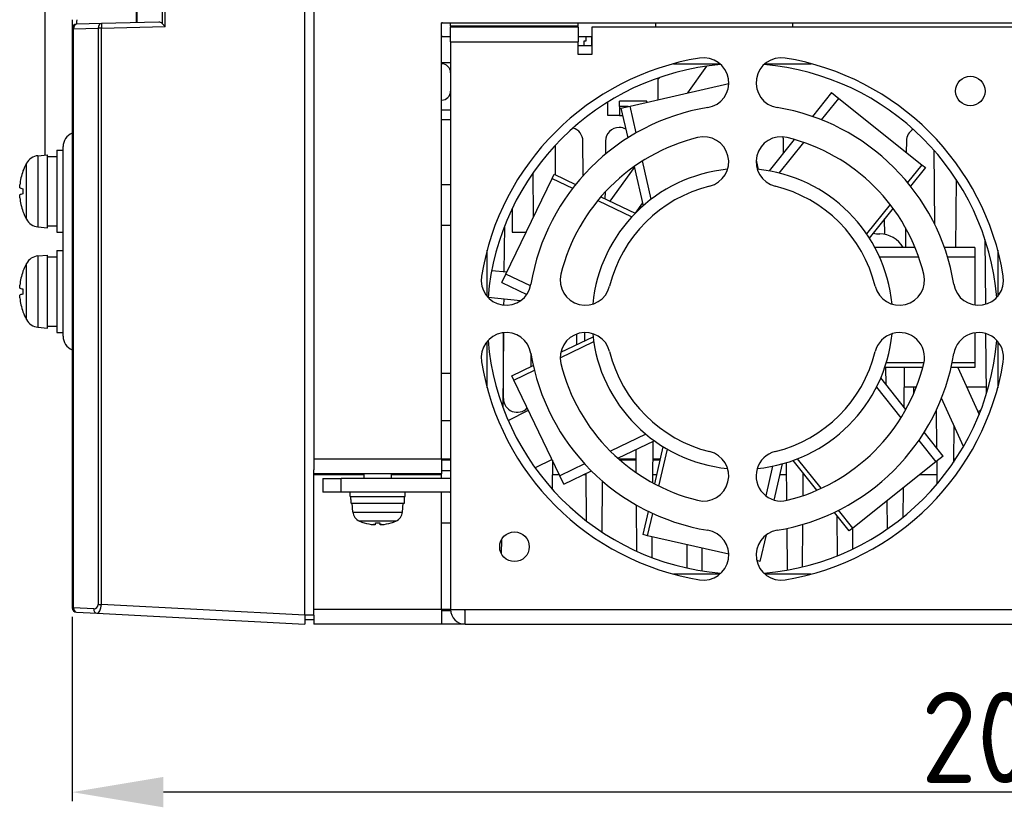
# Model space of a CAD drawing. Extents: x 2664 to 3343, y -1898 to 249.
# Tile 2 of 91: x 2904 to 3012, y -1898 to -1812. Entities that reach past the tile are written whole.
import ezdxf

# ---------------------------------------------------------------- set-up
doc = ezdxf.new("R2010")
doc.units = 0
doc.layers.get('0').update_dxf_attribs({"linetype": 'CONTINUOUS'})
doc.layers.get('DEFPOINTS').update_dxf_attribs({"color": 8, "linetype": 'CONTINUOUS'})
doc.layers.add('可見__ISO_', color=7, linetype='CONTINUOUS')
doc.layers.add('窄部可見__ISO_', color=7, linetype='CONTINUOUS')
doc.styles.add('DIMEMSIONS', font='isocp.shx', dxfattribs={"bigfont": 'chineset.shx'})
doc.dimstyles.new('ISO-25', dxfattribs={"dimtxt": 5, "dimasz": 5, "dimexe": 1, "dimexo": 1, "dimgap": 1, "dimtad": 1, "dimtxsty": 'DIMEMSIONS', "dimcen": 0, "dimclrd": 2, "dimclre": 2, "dimclrt": 2, "dimazin": 3, "dimtfac": 1, "dimtmove": 0, "dimatfit": 3})

# ---------------------------------------------------------------- blocks, each defined once
blk = doc.blocks.new('*D12')
at = {"color": 2}
for p, q in [((2909.83, -1877.17), (2909.83, -1897.41)), ((3114.83, -1878.99), (3114.83, -1897.41)), ((3104.83, -1896.41), (2919.83, -1896.41))]:
    blk.add_line(p, q, dxfattribs=at)
for points in [[(2919.83, -1894.74), (2919.83, -1898.08), (2909.83, -1896.41)], [(3104.83, -1894.74), (3104.83, -1898.08), (3114.83, -1896.41)]]:
    blk.add_solid(points, dxfattribs=at)
at = {"layer": 'DEFPOINTS', "color": 0}
for p in [(2909.83, -1876.17), (3114.83, -1877.99), (2909.83, -1896.41)]:
    blk.add_point(p, dxfattribs=at)
at = {"color": 2, "insert": (3012.33, -1890.41), "char_height": 10, "attachment_point": 5, "style": 'DIMEMSIONS'}
blk.add_mtext('205', dxfattribs=at)

msp = doc.modelspace()

# ---------------------------------------------------------------- linework, layer by layer
at = {"layer": '可見__ISO_'}
for p, q in [((2935.326, -1876.987), (2935.326, -1755.484)), ((2916.826, -1788.883), (2916.826, -1811.986)), ((2906.826, -1796.485), (2906.826, -1826.512)), ((2936.326, -1799.986), (2936.326, -1859.886)), ((2909.826, -1811.657), (2909.826, -1812.656)), ((2919.323, -1811.92), (2913.034, -1812.085)), ((2950.326, -1811.986), (3077.326, -1811.986)), ((2950.326, -1859.886), (2950.326, -1811.986)), ((2951.326, -1812.386), (2951.326, -1811.986)), ((2965.326, -1812.386), (2965.326, -1811.986)), ((2973.826, -1812.486), (2973.826, -1811.986)), ((2988.826, -1811.986), (2988.826, -1812.486)), ((2909.826, -1812.656), (2909.826, -1876.175)), ((2913.034, -1812.085), (2910.313, -1812.156)), ((2951.326, -1812.386), (2951.326, -1812.486)), ((2951.326, -1814.086), (2951.326, -1812.486)), ((2965.326, -1812.486), (2951.326, -1812.486)), ((2965.326, -1812.486), (2965.326, -1812.386)), ((2965.326, -1812.486), (2965.326, -1814.086)), ((3060.826, -1812.486), (2966.826, -1812.486)), ((2966.826, -1812.486), (2966.826, -1815.486)), ((2950.426, -1813.486), (2951.326, -1813.486)), ((2951.326, -1814.086), (2951.326, -1876.386)), ((2965.326, -1813.486), (2966.826, -1813.486)), ((2965.326, -1815.486), (2965.326, -1814.086)), ((2965.981, -1813.986), (2966.181, -1813.986)), ((2965.981, -1814.486), (2965.981, -1813.986)), ((2966.181, -1813.986), (2966.181, -1813.486)), ((2966.781, -1813.486), (2966.781, -1814.486)), ((2965.326, -1814.486), (2966.826, -1814.486)), ((2950.326, -1816.336), (2951.326, -1816.336)), ((2966.826, -1815.486), (2965.326, -1815.486)), ((2975.776, -1816.486), (2980.856, -1816.486)), ((2977.336, -1819.697), (2979.442, -1816.756)), ((2985.796, -1816.486), (2990.876, -1816.486)), ((2974.081, -1818.186), (2974.279, -1817.988)), ((2974.081, -1820.44), (2974.081, -1818.056)), ((2971.008, -1821.142), (2981.825, -1818.673)), ((2981.826, -1818.58), (2981.747, -1818.69)), ((2968.581, -1822.186), (2968.581, -1820.683)), ((2969.831, -1821.186), (2969.831, -1820.586)), ((2972.831, -1820.586), (2969.831, -1820.586)), ((2972.831, -1820.725), (2972.831, -1820.586)), ((2993.098, -1819.663), (2991.012, -1822.278)), ((2992.02, -1822.653), (2993.897, -1820.3)), ((2993.098, -1819.663), (2993.897, -1820.3)), ((2993.897, -1820.3), (3003.006, -1827.564)), ((2950.326, -1821.536), (2951.326, -1821.536)), ((2969.831, -1821.186), (2969.831, -1822.186)), ((2970.814, -1821.186), (2969.831, -1821.186)), ((2970.011, -1821.369), (2971.008, -1821.142)), ((2970.011, -1821.369), (2970.755, -1824.631)), ((2971.677, -1824.076), (2971.008, -1821.142)), ((2950.326, -1822.607), (2951.326, -1822.607)), ((2969.831, -1822.186), (2968.581, -1822.186)), ((2969.831, -1822.186), (2970.197, -1822.186)), ((2969.84, -1823.486), (2969.812, -1823.486)), ((2965.876, -1828.746), (2965.84, -1824.972)), ((2968.312, -1824.972), (2968.298, -1826.419)), ((2989.009, -1824.789), (2986.252, -1828.247)), ((2987.852, -1826.24), (2987.84, -1824.972)), ((3001.312, -1824.972), (3001.3, -1826.204)), ((2908.126, -1825.986), (2908.126, -1834.986)), ((2908.126, -1825.986), (2908.826, -1825.986)), ((2908.826, -1846.386), (2908.826, -1825.586)), ((2962.808, -1825.433), (2962.777, -1828.657)), ((2987.367, -1828.488), (2990.053, -1825.121)), ((3004.427, -1834.141), (3004.35, -1825.992)), ((2906.067, -1826.578), (2907.126, -1826.486)), ((2907.126, -1834.486), (2907.126, -1826.486)), ((2907.126, -1826.686), (2908.126, -1826.686)), ((2973.338, -1831.352), (2972.38, -1827.153)), ((2984.833, -1827.062), (2985.064, -1828.078)), ((2968.832, -1831.573), (2971.492, -1827.858)), ((2971.369, -1828.03), (2971.367, -1827.835)), ((2971.47, -1827.762), (2972.454, -1832.074)), ((3003.006, -1827.564), (3001.445, -1829.521)), ((3003.405, -1827.882), (3001.773, -1829.928)), ((3003.006, -1827.564), (3003.405, -1827.882)), ((2957.394, -1839.562), (2962.45, -1829.065)), ((2960.418, -1833.282), (2960.373, -1828.45)), ((2962.45, -1829.065), (2962.671, -1828.605)), ((2962.45, -1829.065), (2964.705, -1830.151)), ((2962.671, -1828.605), (2965.028, -1829.74)), ((3006.772, -1829.18), (3006.702, -1836.649)), ((2904.412, -1830.203), (2904.412, -1830.768)), ((2950.326, -1829.756), (2951.326, -1829.756)), ((2967.476, -1831.485), (2971.211, -1833.284)), ((2967.815, -1831.082), (2971.581, -1832.896)), ((2968.259, -1830.585), (2968.252, -1831.293)), ((2958.07, -1832.398), (2958.07, -1834.986)), ((2972.384, -1831.766), (2971.576, -1832.894)), ((2999.528, -1831.926), (2996.943, -1835.167)), ((2999.845, -1832.346), (2997.238, -1835.615)), ((2998.937, -1835.222), (2998.921, -1833.505)), ((2906.067, -1834.393), (2907.126, -1834.486)), ((2907.126, -1834.286), (2908.126, -1834.286)), ((2950.326, -1834.215), (2951.326, -1834.215)), ((2957.223, -1834.354), (2957.177, -1839.306)), ((3001.222, -1834.487), (3001.202, -1836.649)), ((2908.126, -1834.986), (2908.826, -1834.986)), ((2958.07, -1834.986), (2959.598, -1834.986)), ((3010.009, -1842.873), (3009.942, -1835.792)), ((3002.269, -1836.649), (2997.846, -1836.649)), ((3008.826, -1836.649), (3005.481, -1836.649)), ((3008.826, -1836.649), (3008.826, -1837.671)), ((2906.067, -1837.578), (2907.126, -1837.486)), ((2907.126, -1845.486), (2907.126, -1837.486)), ((2907.126, -1837.686), (2908.126, -1837.686)), ((2908.126, -1836.986), (2908.126, -1845.986)), ((2908.126, -1836.986), (2908.826, -1836.986)), ((2955.326, -1842.016), (2955.326, -1836.936)), ((2998.353, -1837.671), (3002.66, -1837.671)), ((3005.816, -1837.671), (3008.826, -1837.671)), ((3008.826, -1837.671), (3008.826, -1842.956)), ((3011.326, -1836.936), (3011.326, -1842.016)), ((2955.835, -1839.169), (2957.502, -1839.339)), ((2956.951, -1840.483), (2957.394, -1839.562)), ((2960.1, -1840.865), (2957.394, -1839.562)), ((2904.412, -1841.203), (2904.412, -1841.768)), ((2956.951, -1840.483), (2959.685, -1841.799)), ((2958.976, -1842.505), (2955.443, -1842.144)), ((2957.148, -1842.318), (2957.142, -1842.971)), ((2906.067, -1845.393), (2907.126, -1845.486)), ((2907.126, -1845.286), (2908.126, -1845.286)), ((2908.126, -1845.986), (2908.826, -1845.986)), ((2957.114, -1846.003), (2957.037, -1854.124)), ((2957.126, -1853.236), (2957.126, -1846.002)), ((2963.407, -1848.145), (2966.942, -1846.442)), ((2965.126, -1846.161), (2965.126, -1847.317)), ((2966.047, -1846.874), (2966.038, -1845.986)), ((3008.826, -1846.016), (3008.826, -1849.322)), ((3010.101, -1852.676), (3010.039, -1846.108)), ((2955.326, -1852.036), (2955.326, -1846.956)), ((2963.342, -1848.742), (2967.015, -1846.973)), ((3011.326, -1846.956), (3011.326, -1852.036)), ((2960.126, -1848.233), (2960.126, -1849.725)), ((2958.032, -1850.733), (2960.389, -1849.598)), ((3003.117, -1849.832), (2998.936, -1849.832)), ((2999.092, -1851.686), (2999.075, -1849.832)), ((3003.247, -1849.322), (2999.101, -1849.322)), ((3001.077, -1849.832), (3001.037, -1854.125)), ((3008.826, -1849.832), (3006.21, -1849.832)), ((3008.826, -1849.322), (3006.323, -1849.322)), ((3006.944, -1849.832), (3009.282, -1854.987)), ((3008.826, -1849.322), (3008.826, -1849.832)), ((2950.326, -1850.436), (2951.326, -1850.436)), ((2958.253, -1851.193), (2958.032, -1850.733)), ((2958.253, -1851.193), (2960.508, -1850.107)), ((3001.264, -1854.409), (2998.506, -1850.951)), ((2963.308, -1861.69), (2958.253, -1851.193)), ((2998.023, -1851.985), (3000.709, -1855.353)), ((3002.405, -1851.986), (3001.057, -1851.986)), ((3002.126, -1852.66), (3002.126, -1851.986)), ((3010.095, -1851.986), (3007.921, -1851.986)), ((3007.575, -1858.486), (3005.163, -1853.168)), ((2957.634, -1855.618), (2959.85, -1854.509)), ((3004.658, -1858.665), (3004.618, -1854.431)), ((2950.326, -1855.636), (2951.326, -1855.636)), ((3006.518, -1856.155), (3006.479, -1860.231)), ((2972.744, -1857.146), (2968.863, -1859.015)), ((3005.352, -1859.536), (3003.267, -1856.921)), ((2969.66, -1859.766), (2973.644, -1857.847)), ((2973.501, -1857.916), (2973.458, -1862.455)), ((2973.71, -1862.591), (2974.641, -1858.515)), ((3002.677, -1857.82), (3004.553, -1860.173)), ((2971.683, -1861.359), (2971.659, -1858.803)), ((2974.178, -1862.832), (2975.101, -1858.79)), ((3005.352, -1859.536), (3004.553, -1860.173)), ((2936.326, -1859.886), (2936.326, -1861.051)), ((2950.326, -1859.886), (2950.326, -1861.486)), ((2951.326, -1859.986), (2950.326, -1859.986)), ((2962.454, -1859.915), (2960.601, -1860.843)), ((2962.482, -1859.974), (2962.452, -1863.148)), ((2962.488, -1859.986), (2962.482, -1859.986)), ((2966.02, -1860.384), (2963.308, -1861.69)), ((2971.67, -1859.986), (2969.91, -1859.986)), ((2974.305, -1859.986), (2973.482, -1859.986)), ((2986.626, -1860.652), (2985.887, -1863.89)), ((2986.827, -1864.366), (2987.736, -1860.386)), ((2988.212, -1864.395), (2988.173, -1860.258)), ((2991.486, -1863.292), (2988.879, -1860.023)), ((2991.966, -1863.076), (2989.381, -1859.835)), ((3004.553, -1860.173), (2995.444, -1867.438)), ((3004.695, -1862.579), (3004.671, -1860.079)), ((3006.644, -1859.986), (3006.482, -1859.986)), ((2936.326, -1876.982), (2936.326, -1861.051)), ((2950.326, -1861.486), (2936.326, -1861.486)), ((2941.826, -1861.986), (2941.826, -1861.486)), ((2944.826, -1861.986), (2944.826, -1861.486)), ((2950.326, -1861.122), (2951.326, -1861.122)), ((2950.326, -1861.586), (2950.326, -1861.486)), ((2950.326, -1861.986), (2950.326, -1861.586)), ((2960.679, -1860.952), (2960.678, -1860.804)), ((2963.752, -1862.611), (2963.308, -1861.69)), ((2963.752, -1862.611), (2966.766, -1861.159)), ((2966.233, -1866.663), (2966.184, -1861.44)), ((2989.968, -1861.389), (2989.945, -1863.888)), ((2937.326, -1861.986), (2939.326, -1861.986)), ((2937.326, -1861.986), (2937.326, -1863.486)), ((2951.226, -1861.986), (2939.326, -1861.986)), ((2967.96, -1862.266), (2967.907, -1867.858)), ((2939.326, -1863.486), (2937.326, -1863.486)), ((2951.226, -1863.486), (2939.326, -1863.486)), ((2940.326, -1863.986), (2940.326, -1863.486)), ((2946.326, -1863.986), (2946.326, -1863.486)), ((2950.326, -1876.386), (2950.326, -1863.486)), ((3000.953, -1863.045), (3000.922, -1866.266)), ((2940.326, -1863.986), (2946.326, -1863.986)), ((2940.376, -1864.301), (2940.376, -1863.986)), ((2940.379, -1864.686), (2946.276, -1864.686)), ((2940.612, -1865.674), (2940.526, -1864.686)), ((2946.04, -1865.674), (2946.126, -1864.686)), ((2946.276, -1864.686), (2946.276, -1863.986)), ((2971.765, -1869.987), (2971.717, -1864.918)), ((2999.241, -1867.523), (2999.212, -1864.433)), ((2972.44, -1868.157), (2973.022, -1865.606)), ((2972.937, -1868.27), (2973.494, -1865.83)), ((2995.045, -1867.756), (2993.414, -1865.71)), ((2995.444, -1867.438), (2993.883, -1865.481)), ((2941.873, -1866.865), (2941.877, -1866.865)), ((2943.093, -1866.865), (2943.559, -1866.865)), ((2944.775, -1866.865), (2944.779, -1866.865)), ((2950.326, -1866.85), (2951.326, -1866.85)), ((2989.915, -1867.043), (2989.871, -1871.71)), ((2993.769, -1870.465), (2993.728, -1866.104)), ((2972.937, -1868.27), (2972.44, -1868.157)), ((2985.292, -1871.09), (2985.96, -1868.164)), ((2988.284, -1872.043), (2988.241, -1867.466)), ((2995.444, -1867.438), (2995.045, -1867.756)), ((2995.411, -1867.464), (2995.39, -1869.754)), ((2956.899, -1868.716), (2956.885, -1870.228)), ((2981.825, -1870.299), (2972.937, -1868.27)), ((2973.403, -1868.377), (2973.381, -1870.66)), ((2977.282, -1871.826), (2977.258, -1869.257)), ((2978.891, -1869.629), (2978.867, -1872.128)), ((2985.292, -1871.09), (2984.895, -1871)), ((2980.856, -1872.486), (2975.776, -1872.486)), ((2990.876, -1872.486), (2985.796, -1872.486)), ((2910.3, -1876.674), (2912.522, -1876.791)), ((2912.522, -1876.791), (2935.326, -1877.986)), ((2950.326, -1876.386), (2950.326, -1877.986)), ((2950.326, -1876.486), (2951.329, -1876.486)), ((2951.326, -1876.386), (2952.926, -1876.386)), ((2952.926, -1877.986), (2952.926, -1876.386)), ((2935.326, -1876.987), (2935.326, -1877.986)), ((2935.326, -1877.482), (2936.326, -1877.482)), ((2936.326, -1876.982), (2936.326, -1877.482)), ((2936.326, -1877.482), (2936.326, -1877.986)), ((2950.326, -1877.986), (2936.326, -1877.986)), ((2952.926, -1877.986), (2950.326, -1877.986)), ((2952.926, -1877.986), (3074.726, -1877.986))]:
    msp.add_line(p, q, dxfattribs=at)
at = {"layer": '可見__ISO_', "flags": 128}
for points in [[(2904.076, -1830.098), (2904.074, -1830.096), (2904.072, -1830.093), (2904.07, -1830.089), (2904.069, -1830.084), (2904.067, -1830.077), (2904.066, -1830.069), (2904.065, -1830.06), (2904.064, -1830.05), (2904.063, -1830.039), (2904.063, -1830.027), (2904.063, -1830.014), (2904.062, -1830), (2904.062, -1829.986), (2904.063, -1829.971), (2904.063, -1829.955), (2904.064, -1829.938), (2904.065, -1829.92), (2904.066, -1829.901), (2904.067, -1829.882), (2904.068, -1829.863), (2904.07, -1829.843), (2904.072, -1829.823), (2904.074, -1829.803), (2904.076, -1829.783)], [(2904.076, -1831.189), (2904.074, -1831.169), (2904.072, -1831.149), (2904.07, -1831.13), (2904.069, -1831.11), (2904.067, -1831.091), (2904.066, -1831.072), (2904.065, -1831.053), (2904.064, -1831.035), (2904.063, -1831.018), (2904.063, -1831.001), (2904.063, -1830.986), (2904.062, -1830.971), (2904.062, -1830.958), (2904.063, -1830.945), (2904.063, -1830.933), (2904.064, -1830.922), (2904.065, -1830.912), (2904.066, -1830.903), (2904.067, -1830.895), (2904.068, -1830.888), (2904.07, -1830.883), (2904.072, -1830.879), (2904.074, -1830.876), (2904.076, -1830.874)], [(2904.076, -1841.098), (2904.074, -1841.096), (2904.072, -1841.093), (2904.07, -1841.089), (2904.069, -1841.084), (2904.067, -1841.077), (2904.066, -1841.069), (2904.065, -1841.06), (2904.064, -1841.05), (2904.063, -1841.039), (2904.063, -1841.027), (2904.063, -1841.014), (2904.062, -1841), (2904.062, -1840.986), (2904.063, -1840.971), (2904.063, -1840.955), (2904.064, -1840.938), (2904.065, -1840.92), (2904.066, -1840.901), (2904.067, -1840.882), (2904.068, -1840.863), (2904.07, -1840.843), (2904.072, -1840.823), (2904.074, -1840.803), (2904.076, -1840.783)], [(2904.076, -1842.189), (2904.074, -1842.169), (2904.072, -1842.149), (2904.07, -1842.13), (2904.069, -1842.11), (2904.067, -1842.091), (2904.066, -1842.072), (2904.065, -1842.053), (2904.064, -1842.035), (2904.063, -1842.018), (2904.063, -1842.001), (2904.063, -1841.986), (2904.062, -1841.971), (2904.062, -1841.958), (2904.063, -1841.945), (2904.063, -1841.933), (2904.064, -1841.922), (2904.065, -1841.912), (2904.066, -1841.903), (2904.067, -1841.895), (2904.068, -1841.888), (2904.07, -1841.883), (2904.072, -1841.879), (2904.074, -1841.876), (2904.076, -1841.874)], [(2943.068, -1867.058), (2943.067, -1867.059), (2943.066, -1867.06), (2943.063, -1867.061), (2943.06, -1867.062), (2943.056, -1867.063), (2943.051, -1867.064), (2943.046, -1867.064), (2943.04, -1867.065), (2943.033, -1867.065), (2943.026, -1867.065), (2943.018, -1867.066), (2943.009, -1867.066), (2943, -1867.066), (2942.99, -1867.065), (2942.98, -1867.065), (2942.969, -1867.065), (2942.957, -1867.064), (2942.945, -1867.064), (2942.933, -1867.063), (2942.921, -1867.062), (2942.908, -1867.061), (2942.895, -1867.06), (2942.883, -1867.059), (2942.87, -1867.058)], [(2943.782, -1867.058), (2943.769, -1867.059), (2943.757, -1867.06), (2943.744, -1867.061), (2943.732, -1867.062), (2943.719, -1867.063), (2943.707, -1867.064), (2943.695, -1867.064), (2943.684, -1867.065), (2943.673, -1867.065), (2943.662, -1867.065), (2943.652, -1867.066), (2943.643, -1867.066), (2943.634, -1867.066), (2943.626, -1867.065), (2943.619, -1867.065), (2943.612, -1867.065), (2943.606, -1867.064), (2943.6, -1867.064), (2943.596, -1867.063), (2943.592, -1867.062), (2943.589, -1867.061), (2943.586, -1867.06), (2943.585, -1867.059), (2943.584, -1867.058)]]:
    msp.add_lwpolyline(points, dxfattribs=at)
at = {"layer": '可見__ISO_'}
for centre in [(3008.326, -1819.486), (2958.326, -1869.486)]:
    msp.add_circle(centre, 1.621, dxfattribs=at)
for centre, radius, start, end in [((2950.426, -1813.586), 1.6, 90, 93.58332), ((2910.326, -1812.656), 0.5, 91.5, 180), ((2950.426, -1813.586), 0.1, 90, 180), ((2983.326, -1844.486), 29, 99.31747, 170.68253), ((2979.076, -1818.582), 2.75, 279.31747, 99.31747), ((2987.576, -1818.582), 2.75, 80.68253, 260.68253), ((2983.326, -1844.486), 29, 9.31747, 80.68253), ((2950.326, -1817.486), 1, 0, 90), ((2983.326, -1844.486), 28, 94.83316, 175.16684), ((2983.326, -1844.486), 28, 4.83316, 85.16684), ((2950.326, -1819.486), 1, 270, 0), ((2983.326, -1844.486), 23.5, 99.31747, 170.68253), ((2983.326, -1844.486), 23.5, 9.31747, 80.68253), ((2964.34, -1824.986), 1.5, 0.54051, 74.40573), ((2969.812, -1824.986), 1.5, 90, 179.45949), ((2969.84, -1824.986), 1.5, 62.49717, 90), ((3002.812, -1824.986), 1.5, 119.73768, 179.45949), ((2910.426, -1825.586), 1.6, 112.02431, 180), ((2983.326, -1844.486), 20.5, 103.85329, 166.14671), ((2979.076, -1827.252), 2.75, 283.85329, 103.85329), ((2987.576, -1827.252), 2.75, 76.14671, 256.14671), ((2986.34, -1824.986), 1.5, 0.54051, 18.5575), ((2983.326, -1844.486), 20.5, 13.85329, 76.14671), ((2906.207, -1828.172), 1.6, 95, 151.82727), ((2904.537, -1828.301), 0.125, 159.96039, 178.18517), ((2910.526, -1830.486), 6.5, 151.82727, 159.96039), ((2983.326, -1844.486), 16.5, 95.64546, 174.35454), ((2983.326, -1844.486), 16.5, 5.64546, 84.35454), ((2983.326, -1844.486), 15, 103.85329, 166.14671), ((2983.326, -1844.486), 15, 13.85329, 76.14671), ((2904.537, -1832.67), 0.125, 181.81483, 200.03961), ((2910.526, -1830.486), 6.5, 200.03961, 208.17273), ((2906.207, -1832.799), 1.6, 208.17273, 265), ((2998.442, -1832.166), 3, 255.19894, 269.22267), ((2998.36, -1838.166), 3, 30.37912, 89.22267), ((2906.207, -1839.172), 1.6, 95, 151.82727), ((2910.526, -1841.486), 6.5, 151.82727, 159.96039), ((2904.537, -1839.301), 0.125, 159.96039, 178.18517), ((2957.422, -1840.236), 2.75, 170.68253, 350.68253), ((2966.092, -1840.236), 2.75, 166.14671, 346.14671), ((3000.56, -1840.236), 2.75, 193.85329, 13.85329), ((3009.23, -1840.236), 2.75, 189.31747, 9.31747), ((2904.537, -1843.67), 0.125, 181.81483, 200.03961), ((2910.526, -1841.486), 6.5, 200.03961, 208.17273), ((2906.207, -1843.799), 1.6, 208.17273, 265), ((2910.426, -1846.386), 1.6, 180, 247.97569), ((2957.422, -1848.736), 2.75, 9.31747, 189.31747), ((2966.092, -1848.736), 2.75, 13.85329, 193.85329), ((2983.326, -1844.486), 16.5, 185.64546, 264.35454), ((2983.326, -1844.486), 16.5, 275.64546, 354.35454), ((3000.56, -1848.736), 2.75, 346.14671, 166.14671), ((3009.23, -1848.736), 2.75, 350.68253, 170.68253), ((2983.326, -1844.486), 28, 184.83316, 265.16684), ((2983.326, -1844.486), 28, 274.83316, 355.16684), ((2983.326, -1844.486), 23.5, 189.31747, 260.68253), ((2983.326, -1844.486), 15, 193.85329, 256.14671), ((2983.326, -1844.486), 15, 283.85329, 346.14671), ((2983.326, -1844.486), 23.5, 279.31747, 350.68253), ((2983.326, -1844.486), 29, 189.31747, 260.68253), ((2983.326, -1844.486), 20.5, 193.85329, 256.14671), ((2983.326, -1844.486), 29, 279.31747, 350.68253), ((2983.326, -1844.486), 20.5, 283.85329, 346.14671), ((2958.626, -1853.236), 1.5, 180, 317.24146), ((3008.626, -1853.236), 1.5, 289.58764, 305.0734), ((2979.076, -1861.719), 2.75, 256.14671, 76.14671), ((2987.576, -1861.719), 2.75, 103.85329, 283.85329), ((2951.226, -1863.586), 1.6, 86.41668, 90), ((2951.226, -1863.586), 0.1, 0, 90), ((2941.808, -1865.569), 1.2, 185, 246.45286), ((2944.844, -1865.569), 1.2, 293.54714, 355), ((2943.326, -1862.086), 5, 246.45286, 252.7513), ((2941.873, -1866.764), 0.101, 252.7513, 270), ((2944.779, -1866.764), 0.101, 270, 287.2487), ((2943.326, -1862.086), 5, 287.2487, 293.54714), ((2979.076, -1870.389), 2.75, 260.68253, 80.68253), ((2987.576, -1870.389), 2.75, 99.31747, 279.31747), ((2910.326, -1876.175), 0.5, 180, 267), ((2952.926, -1876.386), 1.6, 180, 270), ((2952.926, -1876.386), 0.1, 180, 270)]:
    msp.add_arc(centre, radius, start, end, dxfattribs=at)
for centre, major_axis, ratio, start_param, end_param in [((2919.322, -1812.421), (0.354, 0.363), 0.9728232, 6.2576904, 7.0678985), ((2920.047, -1812.402), (0.5, -0.487), 0.026177, 3.9263058, 4.685524), ((2910.514, -1830.493), (-3.283, 5.608), 0.9948875, 0.694859, 0.9338433), ((2910.514, -1830.625), (-6.474, 0.567), 0.0510176, 0.1095983, 0.3485826), ((2910.514, -1830.346), (-6.474, -0.567), 0.0510176, 5.9346027, 6.173587), ((2910.514, -1830.479), (3.283, 5.608), 0.9948875, 2.2077493, 2.4467336), ((2910.514, -1841.493), (-3.283, 5.608), 0.9948875, 0.694859, 0.9338433), ((2910.514, -1841.625), (-6.474, 0.567), 0.0510176, 0.1095983, 0.3485826), ((2910.514, -1841.346), (-6.474, -0.567), 0.0510176, 5.9346027, 6.173587), ((2910.514, -1841.479), (3.283, 5.608), 0.9948875, 2.2077493, 2.4467336), ((2943.326, -1864.301), (0, -8.105), 0.3639702, 4.712389, 4.7598644), ((2943.327, -1862.101), (-4.977, -0.449), 0.9961636, 1.1834541, 1.3895164), ((2943.498, -1862.101), (-0.436, -4.978), 0.0078667, 0.0916068, 0.2976692), ((2943.154, -1862.101), (0.436, -4.978), 0.0078667, 5.9855161, 6.1915785), ((2943.325, -1862.101), (-4.977, 0.449), 0.9961636, 1.7520762, 1.9581386)]:
    msp.add_ellipse(centre, major_axis=major_axis, ratio=ratio, start_param=start_param, end_param=end_param, dxfattribs=at)
at = {"layer": '窄部可見__ISO_'}
for p, q in [((2919.685, -1785.198), (2919.685, -1812.066)), ((2920.021, -1812.402), (2920.021, -1785.19)), ((2916.963, -1811.982), (2916.963, -1788.88)), ((2909.963, -1812.656), (2909.826, -1812.656)), ((2909.963, -1812.656), (2912.685, -1812.585)), ((2909.963, -1876.175), (2909.963, -1812.656)), ((2913.021, -1812.585), (2912.685, -1812.585)), ((2912.685, -1812.585), (2912.685, -1875.818)), ((2913.021, -1812.585), (2920.021, -1812.402)), ((2913.021, -1875.818), (2913.021, -1812.585)), ((2965.326, -1812.386), (2951.326, -1812.386)), ((2951.326, -1814.086), (2965.326, -1814.086)), ((2906.067, -1826.578), (2906.067, -1834.393)), ((2904.42, -1828.258), (2904.42, -1828.276)), ((2904.796, -1833.555), (2904.796, -1827.417)), ((2904.42, -1830.205), (2904.42, -1830.766)), ((2904.42, -1832.695), (2904.42, -1832.713)), ((2906.067, -1837.578), (2906.067, -1845.393)), ((2904.796, -1844.555), (2904.796, -1838.417)), ((2904.42, -1839.258), (2904.42, -1839.276)), ((2904.42, -1841.205), (2904.42, -1841.766)), ((2904.42, -1843.695), (2904.42, -1843.713)), ((2950.326, -1859.886), (2936.326, -1859.886)), ((2951.326, -1859.886), (2950.326, -1859.886)), ((2971.669, -1859.886), (2969.795, -1859.886)), ((2974.328, -1859.886), (2973.483, -1859.886)), ((3006.711, -1859.886), (3006.483, -1859.886)), ((2941.826, -1861.586), (2936.326, -1861.586)), ((2950.326, -1861.586), (2944.826, -1861.586)), ((2963.258, -1861.586), (2962.467, -1861.586)), ((2966.185, -1861.586), (2965.881, -1861.586)), ((2973.94, -1861.586), (2973.467, -1861.586)), ((2988.185, -1861.586), (2987.462, -1861.586)), ((2990.125, -1861.586), (2989.967, -1861.586)), ((3004.685, -1861.586), (3002.782, -1861.586)), ((2939.326, -1863.486), (2939.326, -1861.986)), ((2940.612, -1865.674), (2946.04, -1865.674)), ((2945.324, -1866.669), (2941.329, -1866.669)), ((2941.843, -1866.861), (2941.862, -1866.861)), ((2943.093, -1866.861), (2943.559, -1866.861)), ((2944.79, -1866.861), (2944.809, -1866.861)), ((2909.826, -1876.175), (2909.963, -1876.175)), ((2912.186, -1876.291), (2909.963, -1876.175)), ((2912.685, -1875.818), (2913.021, -1875.818)), ((2935.326, -1876.987), (2913.021, -1875.818)), ((2950.326, -1876.386), (2936.326, -1876.386)), ((2951.326, -1876.386), (2950.326, -1876.386)), ((2952.926, -1876.386), (3074.726, -1876.386)), ((2936.326, -1876.982), (2935.326, -1876.982))]:
    msp.add_line(p, q, dxfattribs=at)
for centre, major_axis, ratio, start_param, end_param in [((2910.326, -1811.656), (0.013, 0.501), 0.0260964, 1.5728492, 3.1429603), ((2910.326, -1812.656), (-0.013, 0.5), 0.7252566, 0, 1.5518071), ((2913.047, -1812.585), (-0.013, 0.5), 0.7252566, 0, 1.5518071), ((2913.047, -1812.585), (-0.013, 0.5), 0.0523181, 0, 1.5694263), ((2910.326, -1876.175), (-0.026, -0.499), 0.7249028, 4.7503613, 6.2831853), ((2912.549, -1876.291), (-0.026, -0.499), 0.7249028, 4.7503613, 6.2831853), ((2912.185, -1875.791), (0.354, -0.373), 0.9463689, 5.4991567, 7.0672139), ((2912.547, -1875.791), (0.017, 1), 0.4740869, 3.1247262, 4.6927835)]:
    msp.add_ellipse(centre, major_axis=major_axis, ratio=ratio, start_param=start_param, end_param=end_param, dxfattribs=at)

# ---------------------------------------------------------------- dimensions: what is measured, and where the dimension line sits
dim = msp.add_linear_dim(base=(2909.826, -1896.408), p1=(3114.826, -1877.986), p2=(2909.826, -1876.175), dimstyle='ISO-25', override={"dimtxt": 10, "dimasz": 10})
dim.commit()
dim.dimension.update_dxf_attribs({"geometry": '*D12', "text_midpoint": (3012.326, -1890.407)})

doc.saveas('drawing.dxf')
